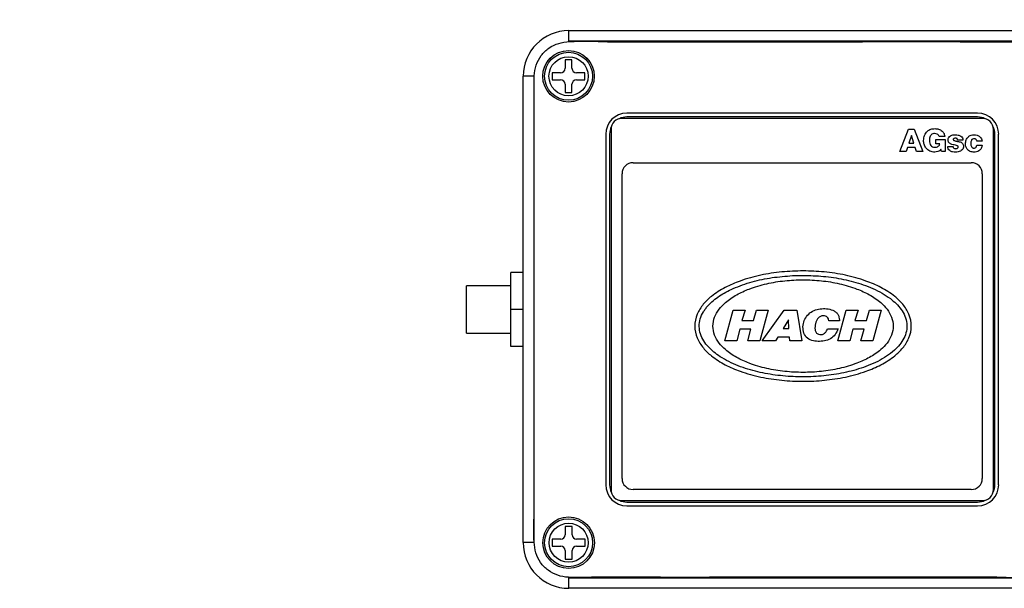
# Model space of a CAD drawing. Header units: inches. Extents: x 0.6 to 33.8, y 0 to 21.7.
# Tile 29 of 172: x 9.5 to 11.7, y 14.5 to 15.8. Entities that reach past the tile are written whole.
import ezdxf

# ---------------------------------------------------------------- set-up
doc = ezdxf.new("R2010")
doc.units = ezdxf.units.IN
doc.header["$MEASUREMENT"] = 0
doc.layers.add('FORMAT', color=7, linetype='Continuous')
doc.styles.add('SLDTEXTSTYLE3', font='TXT', dxfattribs={"width": 0.75})
doc.dimstyles.new('SLDDIMSTYLE0', dxfattribs={"dimtxt": 0.125, "dimasz": 0.13, "dimexe": 0, "dimexo": 0.0625, "dimgap": 0.03125, "dimtad": 0, "dimtih": 1, "dimtoh": 1, "dimdec": 1, "dimlfac": 4, "dimrnd": 1e-09, "dimzin": 12, "dimdsep": 46, "dimtxsty": 'SLDTEXTSTYLE3', "dimsah": 1, "dimcen": 0.09, "dimadec": 0, "dimazin": 3, "dimtfac": 1, "dimtdec": 1, "dimtofl": 0, "dimtmove": 0, "dimatfit": 3, "dimfxl": 1, "dimfrac": 2, "dimtolj": 1, "dimtzin": 12, "dimarcsym": 0})

# ---------------------------------------------------------------- blocks, each defined once
blk = doc.blocks.new('_D_3')
at = {"layer": 'FORMAT'}
for p, q in [((5.9903, 17.001), (3.3416, 17.001)), ((3.4666, 17.001), (3.4666, 10.7356)), ((3.2819, 10.7102), (3.2438, 10.7102)), ((3.2438, 10.7102), (3.2438, 10.5118)), ((3.6513, 10.7102), (3.6894, 10.7102)), ((3.6894, 10.7102), (3.6894, 10.5118)), ((3.2438, 10.5118), (3.2819, 10.5118)), ((3.6894, 10.5118), (3.6513, 10.5118)), ((3.4666, 4.0594), (3.4666, 10.3248)), ((13.003, 4.0594), (3.3416, 4.0594))]:
    blk.add_line(p, q, dxfattribs=at)
for points in [[(3.4666, 17.001), (3.4466, 16.871), (3.4866, 16.871)], [(3.4666, 4.0594), (3.4866, 4.1894), (3.4466, 4.1894)]]:
    blk.add_solid(points, dxfattribs=at)
at = {"layer": 'FORMAT', "char_height": 0.125, "attachment_point": 1, "style": 'SLDTEXTSTYLE3'}
for s, insert in [('1315', (3.2819, 10.6729)), ('51.8', (3.305, 10.4859))]:
    blk.add_mtext(s, dxfattribs=dict(at, insert=insert))

msp = doc.modelspace()

# ---------------------------------------------------------------- linework, layer by layer
at = {"color": 7, "linetype": 'Continuous'}
for p, q in [((10.737, 15.7576), (10.737, 15.7814)), ((10.737, 15.7814), (11.7896, 15.7814)), ((11.7896, 15.7576), (10.737, 15.7576)), ((10.7284, 15.7154), (10.7284, 15.6964)), ((10.7441, 15.7154), (10.7284, 15.7154)), ((10.7441, 15.6964), (10.7441, 15.7154)), ((10.7184, 15.6864), (10.6994, 15.6864)), ((10.6994, 15.6864), (10.6994, 15.6706)), ((10.7732, 15.6864), (10.7541, 15.6864)), ((10.7732, 15.6706), (10.7732, 15.6864)), ((10.634, 14.6262), (10.634, 15.6784)), ((10.6578, 15.6784), (10.634, 15.6784)), ((10.6578, 15.6784), (10.6578, 14.6262)), ((10.6994, 15.6706), (10.7184, 15.6706)), ((10.7284, 15.6606), (10.7284, 15.6416)), ((10.7441, 15.6416), (10.7441, 15.6606)), ((10.7541, 15.6706), (10.7732, 15.6706)), ((10.7284, 15.6416), (10.7441, 15.6416)), ((11.6587, 15.5954), (10.8679, 15.5954)), ((11.6696, 15.5835), (10.8571, 15.5835)), ((11.6587, 15.5866), (10.8679, 15.5866)), ((10.8202, 15.5476), (10.8202, 14.7569)), ((10.8289, 15.5476), (10.8289, 14.7569)), ((10.8321, 15.5585), (10.8321, 14.746)), ((11.4839, 15.5085), (11.5028, 15.5591)), ((11.5028, 15.5591), (11.5162, 15.5591)), ((11.5162, 15.5591), (11.5351, 15.5085)), ((11.6946, 14.746), (11.6946, 15.5585)), ((11.6977, 14.7569), (11.6977, 15.5476)), ((11.7064, 14.7569), (11.7064, 15.5476)), ((11.5095, 15.5451), (11.5037, 15.5276)), ((11.5037, 15.5276), (11.5152, 15.5276)), ((11.5096, 15.5451), (11.5095, 15.5451)), ((11.5152, 15.5276), (11.5096, 15.5451)), ((11.5646, 15.5262), (11.5646, 15.5361)), ((11.5646, 15.5361), (11.5857, 15.5361)), ((11.5739, 15.5262), (11.5646, 15.5262)), ((11.585, 15.5423), (11.5719, 15.5423)), ((11.5857, 15.5361), (11.5857, 15.5085)), ((11.6257, 15.5346), (11.6139, 15.5346)), ((11.6691, 15.5322), (11.6572, 15.5322)), ((11.4977, 15.5085), (11.4839, 15.5085)), ((11.5008, 15.5177), (11.4977, 15.5085)), ((11.5183, 15.5177), (11.5008, 15.5177)), ((11.5213, 15.5085), (11.5183, 15.5177)), ((11.5351, 15.5085), (11.5213, 15.5085)), ((11.5772, 15.5085), (11.5764, 15.5137)), ((11.5857, 15.5085), (11.5772, 15.5085)), ((11.5916, 15.5203), (11.6034, 15.5203)), ((11.6572, 15.523), (11.6691, 15.523)), ((10.8821, 15.4835), (11.6446, 15.4835)), ((10.8571, 14.771), (10.8571, 15.4585)), ((11.6696, 15.4585), (11.6696, 14.771)), ((10.634, 15.236), (10.606, 15.236)), ((10.606, 15.1523), (10.606, 15.236)), ((10.606, 15.2057), (10.506, 15.2057)), ((10.506, 15.0989), (10.506, 15.2057)), ((10.634, 15.1523), (10.606, 15.1523)), ((10.606, 15.0685), (10.606, 15.1523)), ((11.089, 15.0814), (11.1074, 15.1509)), ((11.1074, 15.1509), (11.1347, 15.1509)), ((11.1347, 15.1509), (11.1273, 15.1277)), ((11.1533, 15.1277), (11.1601, 15.151)), ((11.1601, 15.151), (11.1864, 15.151)), ((11.1864, 15.151), (11.1678, 15.0814)), ((11.1731, 15.0815), (11.2224, 15.1509)), ((11.2224, 15.1509), (11.2512, 15.1509)), ((11.2512, 15.1509), (11.2626, 15.0814)), ((11.3439, 15.0814), (11.3622, 15.1509)), ((11.3622, 15.1509), (11.3895, 15.1509)), ((11.3895, 15.1509), (11.3822, 15.1275)), ((11.4081, 15.1275), (11.415, 15.1509)), ((11.415, 15.1509), (11.4412, 15.1509)), ((11.4412, 15.1509), (11.4226, 15.0815)), ((11.1273, 15.1277), (11.1533, 15.1277)), ((11.2321, 15.1288), (11.2202, 15.1093)), ((11.2333, 15.1093), (11.2321, 15.1288)), ((11.3473, 15.127), (11.3234, 15.127)), ((11.3472, 15.1282), (11.3473, 15.127)), ((11.3822, 15.1275), (11.4081, 15.1275)), ((11.1227, 15.1076), (11.1156, 15.0814)), ((11.1478, 15.1076), (11.1227, 15.1076)), ((11.1409, 15.0815), (11.1478, 15.1076)), ((11.2202, 15.1093), (11.2333, 15.1093)), ((11.3196, 15.1066), (11.3204, 15.1086)), ((11.3204, 15.1086), (11.3442, 15.1086)), ((11.3775, 15.1076), (11.3705, 15.0814)), ((11.4028, 15.1076), (11.3775, 15.1076)), ((11.3957, 15.0814), (11.4028, 15.1076)), ((10.506, 15.0989), (10.606, 15.0989)), ((11.1156, 15.0814), (11.089, 15.0814)), ((11.1678, 15.0814), (11.1409, 15.0815)), ((11.2028, 15.0814), (11.1731, 15.0815)), ((11.2081, 15.09), (11.2028, 15.0814)), ((11.2349, 15.09), (11.2081, 15.09)), ((11.2355, 15.0815), (11.2349, 15.09)), ((11.2626, 15.0814), (11.2355, 15.0815)), ((11.3705, 15.0814), (11.3439, 15.0814)), ((11.4226, 15.0815), (11.3957, 15.0814)), ((10.634, 15.0685), (10.606, 15.0685)), ((11.6446, 14.746), (10.8821, 14.746)), ((10.8571, 14.721), (11.6696, 14.721)), ((10.8679, 14.7179), (11.6587, 14.7179)), ((10.8679, 14.7091), (11.6587, 14.7091)), ((10.7287, 14.663), (10.7287, 14.6439)), ((10.7444, 14.663), (10.7287, 14.663)), ((10.7444, 14.6439), (10.7444, 14.663)), ((10.6578, 14.6262), (10.634, 14.6262)), ((10.7187, 14.6339), (10.6996, 14.6339)), ((10.6996, 14.6339), (10.6996, 14.6182)), ((10.6996, 14.6182), (10.7187, 14.6182)), ((10.7735, 14.6339), (10.7544, 14.6339)), ((10.7544, 14.6182), (10.7735, 14.6182)), ((10.7735, 14.6182), (10.7735, 14.6339)), ((10.7287, 14.6082), (10.7287, 14.5892)), ((10.7444, 14.5892), (10.7444, 14.6082)), ((10.7287, 14.5892), (10.7444, 14.5892)), ((10.737, 14.5469), (11.7896, 14.5469)), ((10.737, 14.5232), (10.737, 14.5469)), ((11.7896, 14.5232), (10.737, 14.5232))]:
    msp.add_line(p, q, dxfattribs=at)
for centre, radius in [((10.7363, 15.6785), 0.0581), ((10.7363, 15.6785), 0.0541), ((10.7363, 15.6785), 0.0441), ((10.7365, 14.6261), 0.0581), ((10.7365, 14.6261), 0.0541), ((10.7365, 14.6261), 0.0441)]:
    msp.add_circle(centre, radius, dxfattribs=at)
for centre, radius, start, end in [((10.737, 15.6784), 0.103, 90, 180), ((10.7184, 15.6964), 0.01, 270, 0), ((10.7541, 15.6964), 0.01, 180, 270), ((10.7184, 15.6606), 0.01, 0, 90), ((10.7541, 15.6606), 0.01, 90, 180), ((10.8679, 15.5476), 0.0478, 90, 180), ((11.6587, 15.5476), 0.0478, 0, 90), ((10.8571, 15.5585), 0.025, 90, 180), ((10.8679, 15.5476), 0.039, 90, 115.7494), ((11.6587, 15.5476), 0.039, 64.2506, 90), ((11.6696, 15.5585), 0.025, 0, 90), ((10.8679, 15.5476), 0.039, 154.2506, 180), ((11.6587, 15.5476), 0.039, 0, 25.7494), ((10.8821, 15.4585), 0.025, 90, 180), ((11.6446, 15.4585), 0.025, 0, 90), ((10.8821, 14.771), 0.025, 180, 270), ((11.6446, 14.771), 0.025, 270, 0), ((10.8679, 14.7569), 0.0478, 180, 270), ((10.8679, 14.7569), 0.039, 180, 205.7494), ((11.6587, 14.7569), 0.0478, 270, 0), ((11.6587, 14.7569), 0.039, 334.2506, 0), ((10.8571, 14.746), 0.025, 180, 270), ((11.6696, 14.746), 0.025, 270, 0), ((10.8679, 14.7569), 0.039, 244.2506, 270), ((11.6587, 14.7569), 0.039, 270, 295.7494), ((10.7187, 14.6439), 0.01, 270, 0), ((10.7544, 14.6439), 0.01, 180, 270), ((10.737, 14.6262), 0.103, 180, 270), ((10.7187, 14.6082), 0.01, 0, 90), ((10.7544, 14.6082), 0.01, 90, 180)]:
    msp.add_arc(centre, radius, start, end, dxfattribs=at)
for points, knots in [([(11.8676, 15.6774), (11.8669, 15.6855), (11.8655, 15.7018), (11.8542, 15.7241), (11.8371, 15.7418), (11.815, 15.7532), (11.7907, 15.7572), (11.7254, 15.7561), (11.5705, 15.7569), (11.3139, 15.7563), (11.0776, 15.7561), (10.9105, 15.7566), (10.8244, 15.7554), (10.7588, 15.7594), (10.7138, 15.7539), (10.6914, 15.7432), (10.6737, 15.726), (10.6623, 15.704), (10.6582, 15.6797), (10.6592, 15.6144), (10.6585, 15.4594), (10.6593, 15.2029), (10.659, 14.9738), (10.6591, 14.821), (10.6588, 14.7564), (10.6595, 14.6918), (10.6567, 14.6406), (10.6615, 14.6028), (10.6723, 14.5804), (10.6895, 14.5627), (10.7116, 14.5514), (10.7359, 14.5473), (10.8012, 14.5484), (10.9562, 14.5477), (11.2127, 14.5483), (11.449, 14.5485), (11.6161, 14.5479), (11.7022, 14.5491), (11.7678, 14.5451), (11.8128, 14.5506), (11.8352, 14.5613), (11.853, 14.5785), (11.8643, 14.6005), (11.8684, 14.6249), (11.8674, 14.6901), (11.8681, 14.8451), (11.8672, 15.1878), (11.8674, 15.4815), (11.8676, 15.6774)], [0, 0, 0, 0, 0.0051907, 0.01038, 0.0155512, 0.0207228, 0.0259232, 0.0311341, 0.0624012, 0.1249344, 0.1949712, 0.2133142, 0.2316575, 0.2500006, 0.2552036, 0.2603768, 0.2655497, 0.2707228, 0.2759231, 0.281134, 0.3124012, 0.3749344, 0.4449711, 0.4587284, 0.4724857, 0.4862433, 0.5000006, 0.5052034, 0.5103766, 0.5155494, 0.5207225, 0.5259231, 0.531134, 0.5624011, 0.6249343, 0.6949711, 0.7133141, 0.7316574, 0.7500005, 0.7552036, 0.7603768, 0.7655496, 0.7707227, 0.7759231, 0.781134, 0.8124011, 0.8749343, 1, 1, 1, 1]), ([(11.5371, 15.5338), (11.5375, 15.5376), (11.5382, 15.5453), (11.5446, 15.5544), (11.5532, 15.5596), (11.5592, 15.5601), (11.5622, 15.5604)], [0, 0, 0, 0, 0.280131, 0.559493, 0.779652, 1, 1, 1, 1]), ([(11.5619, 15.5492), (11.5606, 15.5491), (11.5578, 15.5489), (11.5543, 15.5466), (11.5509, 15.5417), (11.5505, 15.537), (11.5502, 15.5338)], [0, 0, 0, 0, 0.187036, 0.373765, 0.56081, 1, 1, 1, 1]), ([(11.5719, 15.5423), (11.5716, 15.5435), (11.5709, 15.546), (11.5671, 15.5487), (11.5639, 15.549), (11.5619, 15.5492)], [0, 0, 0, 0, 0.279116, 0.559521, 1, 1, 1, 1]), ([(11.5622, 15.5604), (11.5652, 15.5601), (11.5712, 15.5597), (11.5788, 15.5555), (11.5838, 15.5493), (11.5846, 15.5446), (11.585, 15.5423)], [0, 0, 0, 0, 0.280472, 0.560006, 0.779991, 1, 1, 1, 1]), ([(11.5922, 15.5352), (11.5923, 15.5361), (11.5924, 15.538), (11.594, 15.5415), (11.5993, 15.5459), (11.6051, 15.5463), (11.6089, 15.5466)], [0, 0, 0, 0, 0.125732, 0.251203, 0.50066, 1, 1, 1, 1]), ([(11.6089, 15.5466), (11.6111, 15.5465), (11.6154, 15.5463), (11.6212, 15.5441), (11.6251, 15.5398), (11.6255, 15.5363), (11.6257, 15.5346)], [0, 0, 0, 0, 0.2812, 0.560861, 0.780165, 1, 1, 1, 1]), ([(11.6316, 15.5263), (11.6319, 15.5293), (11.6324, 15.5351), (11.6373, 15.5421), (11.644, 15.5461), (11.6486, 15.5464), (11.6509, 15.5466)], [0, 0, 0, 0, 0.2802647, 0.5593701, 0.7795122, 1, 1, 1, 1]), ([(11.6509, 15.5466), (11.6533, 15.5464), (11.6581, 15.546), (11.6641, 15.5427), (11.668, 15.5377), (11.6687, 15.534), (11.6691, 15.5322)], [0, 0, 0, 0, 0.280436, 0.559994, 0.779859, 1, 1, 1, 1]), ([(11.5623, 15.5072), (11.5585, 15.5076), (11.5508, 15.5085), (11.5423, 15.5158), (11.5378, 15.5248), (11.5373, 15.5308), (11.5371, 15.5338)], [0, 0, 0, 0, 0.27962, 0.558808, 0.77926, 1, 1, 1, 1]), ([(11.5502, 15.5338), (11.5503, 15.5317), (11.5506, 15.5277), (11.553, 15.5223), (11.5572, 15.5188), (11.5605, 15.5185), (11.5621, 15.5184)], [0, 0, 0, 0, 0.280985, 0.560609, 0.780177, 1, 1, 1, 1]), ([(11.5621, 15.5184), (11.5636, 15.5184), (11.5665, 15.5186), (11.5702, 15.5203), (11.5729, 15.5229), (11.5736, 15.5251), (11.5739, 15.5262)], [0, 0, 0, 0, 0.280728, 0.560506, 0.780369, 1, 1, 1, 1]), ([(11.6093, 15.523), (11.6054, 15.5236), (11.6006, 15.5244), (11.5955, 15.5274), (11.5935, 15.5295), (11.5924, 15.5323), (11.5923, 15.5342), (11.5922, 15.5352)], [0, 0, 0, 0, 0.50015, 0.62517, 0.750142, 0.874856, 1, 1, 1, 1]), ([(11.6089, 15.5387), (11.6078, 15.5387), (11.6063, 15.5387), (11.6047, 15.5377), (11.6041, 15.5368), (11.6041, 15.5363), (11.6041, 15.5361)], [0, 0, 0, 0, 0.500335, 0.74962, 0.874635, 1, 1, 1, 1]), ([(11.6041, 15.5361), (11.6041, 15.5357), (11.6042, 15.5351), (11.6051, 15.5341), (11.6071, 15.5331), (11.6114, 15.532), (11.6152, 15.5313), (11.6177, 15.5308)], [0, 0, 0, 0, 0.062173, 0.124616, 0.249388, 0.499346, 1, 1, 1, 1]), ([(11.6125, 15.5378), (11.6118, 15.5381), (11.6107, 15.5387), (11.6094, 15.5387), (11.6089, 15.5387)], [0, 0, 0, 0, 0.558711, 1, 1, 1, 1]), ([(11.6139, 15.5346), (11.6139, 15.5353), (11.6138, 15.5366), (11.6129, 15.5374), (11.6125, 15.5378)], [0, 0, 0, 0, 0.560249, 1, 1, 1, 1]), ([(11.6177, 15.5308), (11.619, 15.5305), (11.6217, 15.5297), (11.6248, 15.5271), (11.6267, 15.524), (11.6269, 15.5218), (11.627, 15.5207)], [0, 0, 0, 0, 0.280079, 0.559831, 0.779805, 1, 1, 1, 1]), ([(11.6507, 15.5072), (11.6479, 15.5075), (11.6422, 15.5081), (11.6357, 15.5131), (11.6322, 15.5196), (11.6318, 15.5241), (11.6316, 15.5263)], [0, 0, 0, 0, 0.279914, 0.5591, 0.779403, 1, 1, 1, 1]), ([(11.6513, 15.5374), (11.65, 15.5373), (11.648, 15.5371), (11.6459, 15.5355), (11.6437, 15.5323), (11.6436, 15.529), (11.6435, 15.5263)], [0, 0, 0, 0, 0.249554, 0.375231, 0.500832, 1, 1, 1, 1]), ([(11.6435, 15.5263), (11.6436, 15.524), (11.6439, 15.5205), (11.6467, 15.5175), (11.6488, 15.5165), (11.6499, 15.5164), (11.6505, 15.5164)], [0, 0, 0, 0, 0.498705, 0.74865, 0.874252, 1, 1, 1, 1]), ([(11.6572, 15.5322), (11.6571, 15.533), (11.6568, 15.5346), (11.6552, 15.5363), (11.6532, 15.5372), (11.652, 15.5374), (11.6513, 15.5374)], [0, 0, 0, 0, 0.278965, 0.5586366, 0.7794034, 1, 1, 1, 1]), ([(11.5764, 15.5137), (11.5754, 15.5126), (11.5734, 15.5103), (11.5685, 15.5079), (11.5647, 15.5075), (11.5623, 15.5072)], [0, 0, 0, 0, 0.279707, 0.560262, 1, 1, 1, 1]), ([(11.6095, 15.5072), (11.6072, 15.5073), (11.6025, 15.5075), (11.5963, 15.51), (11.5922, 15.5148), (11.5918, 15.5185), (11.5916, 15.5203)], [0, 0, 0, 0, 0.281214, 0.560626, 0.780075, 1, 1, 1, 1]), ([(11.6034, 15.5203), (11.6035, 15.5195), (11.6037, 15.5179), (11.6048, 15.5168), (11.6053, 15.5163)], [0, 0, 0, 0, 0.558337, 1, 1, 1, 1]), ([(11.6053, 15.5163), (11.6061, 15.5159), (11.6075, 15.5152), (11.609, 15.5151), (11.6097, 15.5151)], [0, 0, 0, 0, 0.558789, 1, 1, 1, 1]), ([(11.6152, 15.519), (11.6152, 15.5193), (11.6152, 15.52), (11.6144, 15.5211), (11.6125, 15.5223), (11.6106, 15.5227), (11.6093, 15.523)], [0, 0, 0, 0, 0.125045, 0.249728, 0.499408, 1, 1, 1, 1]), ([(11.627, 15.5207), (11.6269, 15.5191), (11.6267, 15.516), (11.624, 15.512), (11.6185, 15.508), (11.6132, 15.5075), (11.6095, 15.5072)], [0, 0, 0, 0, 0.187116, 0.373881, 0.560893, 1, 1, 1, 1]), ([(11.6097, 15.5151), (11.6104, 15.5151), (11.6118, 15.5153), (11.6136, 15.5161), (11.615, 15.5174), (11.6152, 15.5185), (11.6152, 15.519)], [0, 0, 0, 0, 0.28094, 0.56121, 0.781391, 1, 1, 1, 1]), ([(11.6505, 15.5164), (11.6515, 15.5165), (11.6535, 15.5166), (11.6564, 15.5189), (11.6569, 15.5214), (11.6572, 15.523)], [0, 0, 0, 0, 0.281239, 0.560354, 1, 1, 1, 1]), ([(11.6691, 15.523), (11.6685, 15.5205), (11.6675, 15.5156), (11.6626, 15.5103), (11.6566, 15.5076), (11.6527, 15.5073), (11.6507, 15.5072)], [0, 0, 0, 0, 0.2798307, 0.5589677, 0.7793189, 1, 1, 1, 1]), ([(11.2652, 15.2393), (11.2812, 15.2388), (11.3133, 15.238), (11.3609, 15.2305), (11.4038, 15.2187), (11.4413, 15.2028), (11.4695, 15.1851), (11.4912, 15.1645), (11.5056, 15.1419), (11.5114, 15.1148), (11.5056, 15.0877), (11.4913, 15.0651), (11.4696, 15.0445), (11.4414, 15.0268), (11.4039, 15.0108), (11.361, 14.999), (11.3134, 14.9918), (11.2654, 14.9895), (11.2173, 14.9918), (11.1697, 14.999), (11.1268, 15.0108), (11.0893, 15.0268), (11.0611, 15.0445), (11.0394, 15.065), (11.025, 15.0876), (11.0192, 15.1147), (11.025, 15.1418), (11.0393, 15.1644), (11.061, 15.185), (11.0892, 15.2027), (11.1267, 15.2187), (11.1696, 15.2305), (11.2172, 15.238), (11.2492, 15.2388), (11.2652, 15.2393)], [0, 0, 0, 0, 0.04034, 0.080768, 0.121397, 0.152157, 0.183421, 0.204871, 0.227046, 0.249991, 0.272939, 0.295118, 0.316573, 0.347841, 0.378601, 0.419231, 0.459656, 0.499998, 0.540341, 0.580766, 0.621397, 0.652156, 0.683421, 0.704872, 0.727046, 0.749992, 0.772939, 0.795118, 0.816572, 0.847837, 0.878599, 0.91923, 0.959658, 1, 1, 1, 1]), ([(11.2652, 15.2293), (11.2806, 15.2289), (11.3113, 15.228), (11.3569, 15.221), (11.3941, 15.2111), (11.4228, 15.1999), (11.4434, 15.1896), (11.461, 15.1782), (11.4755, 15.1659), (11.4869, 15.1529), (11.4956, 15.1378), (11.5, 15.1209), (11.4992, 15.1034), (11.4933, 15.087), (11.4837, 15.0726), (11.4705, 15.0589), (11.4538, 15.0462), (11.4338, 15.0348), (11.4056, 15.0223), (11.3687, 15.0111), (11.3234, 15.003), (11.2774, 14.9997), (11.2313, 15.0007), (11.1856, 15.0062), (11.1481, 15.015), (11.119, 15.025), (11.0979, 15.0343), (11.0795, 15.0446), (11.0641, 15.0557), (11.0514, 15.0675), (11.0407, 15.0811), (11.0332, 15.0967), (11.0303, 15.114), (11.0327, 15.1313), (11.0387, 15.1444), (11.0451, 15.154), (11.0524, 15.1629), (11.0629, 15.1729), (11.0767, 15.183), (11.0915, 15.1918), (11.1156, 15.2036), (11.1502, 15.2155), (11.1953, 15.2251), (11.226, 15.2275), (11.2413, 15.2287)], [0, 0, 0, 0, 0.041763, 0.083511, 0.125012, 0.146198, 0.167184, 0.187531, 0.203162, 0.218787, 0.234403, 0.250008, 0.265609, 0.281217, 0.296837, 0.312464, 0.33274, 0.353752, 0.374977, 0.416451, 0.458177, 0.499983, 0.541726, 0.583448, 0.625, 0.646139, 0.667121, 0.687523, 0.703361, 0.718783, 0.734406, 0.75002, 0.765622, 0.781223, 0.796835, 0.80447, 0.812476, 0.828105, 0.843736, 0.85889, 0.875001, 0.916456, 0.958176, 1, 1, 1, 1]), ([(11.062, 15.1148), (11.0628, 15.1079), (11.0643, 15.0941), (11.0754, 15.0761), (11.0922, 15.0588), (11.1153, 15.0433), (11.1467, 15.029), (11.1831, 15.0183), (11.224, 15.0118), (11.2653, 15.0097), (11.3066, 15.0118), (11.3475, 15.0184), (11.3839, 15.0291), (11.4153, 15.0433), (11.4384, 15.0588), (11.4553, 15.0761), (11.4659, 15.0941), (11.47, 15.1148), (11.4659, 15.1354), (11.4553, 15.1534), (11.4384, 15.1708), (11.4153, 15.1862), (11.3839, 15.2005), (11.3475, 15.2112), (11.3066, 15.2178), (11.2653, 15.2199), (11.224, 15.2178), (11.1831, 15.2112), (11.1467, 15.2005), (11.1153, 15.1862), (11.0922, 15.1708), (11.0754, 15.1534), (11.0644, 15.1355), (11.0628, 15.1217), (11.062, 15.1148)], [0, 0, 0, 0, 0.020772, 0.041578, 0.062413, 0.093655, 0.124921, 0.166605, 0.208301, 0.25, 0.291699, 0.333394, 0.375079, 0.406345, 0.437587, 0.458421, 0.479228, 0.499999, 0.520771, 0.541578, 0.562412, 0.593654, 0.62492, 0.666605, 0.7083, 0.75, 0.791699, 0.833394, 0.875079, 0.906345, 0.937587, 0.958422, 0.979228, 1, 1, 1, 1]), ([(11.2413, 15.2287), (11.2493, 15.229), (11.2573, 15.2293), (11.2652, 15.2293), (11.2652, 15.2293)], [0, 0, 0, 0, 0.999993, 1, 1, 1, 1]), ([(11.3442, 15.1086), (11.3423, 15.1042), (11.3383, 15.0954), (11.3273, 15.0855), (11.3135, 15.0808), (11.2991, 15.0798), (11.2849, 15.0819), (11.2714, 15.0886), (11.2653, 15.1025), (11.2646, 15.1169), (11.2688, 15.1309), (11.2775, 15.1427), (11.2898, 15.1506), (11.3039, 15.1541), (11.3183, 15.1545), (11.3302, 15.1519), (11.3386, 15.1472), (11.344, 15.1422), (11.3466, 15.1353), (11.347, 15.1305), (11.3472, 15.1282)], [0, 0, 0, 0, 0.062557, 0.124916, 0.187455, 0.250094, 0.312704, 0.374828, 0.437075, 0.499525, 0.562023, 0.624509, 0.686966, 0.749583, 0.812235, 0.874794, 0.906134, 0.937427, 0.968654, 1, 1, 1, 1]), ([(11.3234, 15.127), (11.3232, 15.1286), (11.3227, 15.1316), (11.32, 15.1355), (11.3159, 15.1377), (11.3106, 15.1387), (11.3045, 15.1371), (11.299, 15.1329), (11.2951, 15.127), (11.2931, 15.1181), (11.2915, 15.1101), (11.2929, 15.1033), (11.2945, 15.1003), (11.2971, 15.0979), (11.3009, 15.096), (11.3062, 15.095), (11.3122, 15.097), (11.3168, 15.1012), (11.3187, 15.1048), (11.3196, 15.1066)], [0, 0, 0, 0, 0.046919, 0.093613, 0.140458, 0.18734, 0.257432, 0.32771, 0.39808, 0.468563, 0.609311, 0.644579, 0.679796, 0.715019, 0.750293, 0.812593, 0.874885, 0.937364, 1, 1, 1, 1])]:
    msp.add_open_spline(points, degree=3, knots=knots, dxfattribs=at)

# ---------------------------------------------------------------- dimensions: what is measured, and where the dimension line sits
at = {"layer": 'FORMAT'}
dim = msp.add_linear_dim(base=(3.4666, 4.0594), p1=(6.0403, 17.001), p2=(13.053, 4.0594), angle=90, dimstyle='SLDDIMSTYLE0', dxfattribs=at)
dim.commit()
dim.dimension.update_dxf_attribs({"geometry": '_D_3', "text_midpoint": (3.4666, 10.5302), "dimtype": 160})

doc.saveas('drawing.dxf')
